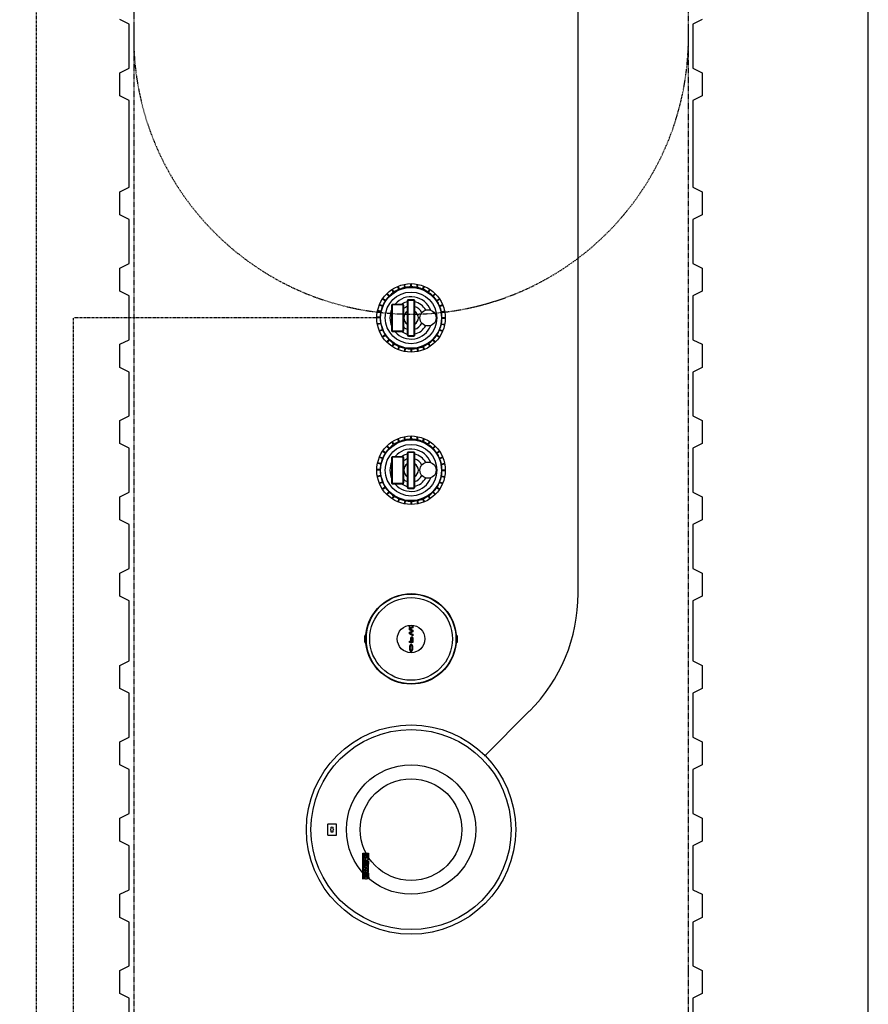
# Model space of a CAD drawing. Extents: x -18027 to -11651, y 1687 to 5059.
# Tile 96 of 170: x -15514 to -15330, y 3810 to 4023. Entities that reach past the tile are written whole.
import ezdxf

# ---------------------------------------------------------------- set-up
doc = ezdxf.new("R2010")
doc.units = 0
doc.header["$MEASUREMENT"] = 0
doc.linetypes.add('HIDDEN3', pattern=[0.1875, 0.125, -0.0625])
doc.linetypes.add('VENT', pattern=[0.04, 0.02, -0.02])
for name, color, linetype in [('PIPING-PRODUCT-REGULAR', 4, 'CONTINUOUS'), ('PIPING-VENT', 3, 'VENT'), ('TANK-MANHOLE', 2, 'CONTINUOUS'), ('TANK-SLAB', 6, 'CONTINUOUS'), ('TANK-UST', 5, 'CONTINUOUS')]:
    doc.layers.add(name, color=color, linetype=linetype)

msp = doc.modelspace()

# ---------------------------------------------------------------- hatches: boundary and pattern name
at = {"layer": 'TANK-MANHOLE', "linetype": 'Continuous'}
for points in [[(-15429.76, 3891.44, -1), (-15429.76, 3891.59, -1)], [(-15429.02, 3889.93), (-15429.02, 3889.57), (-15429.76, 3890.04), (-15429.76, 3890.35), (-15429.2, 3890.62), (-15429.76, 3890.9), (-15429.76, 3891.21), (-15429.02, 3891.67), (-15429.02, 3891.31), (-15429.58, 3891.06), (-15429.02, 3890.8), (-15429.02, 3890.44), (-15429.58, 3890.19)]]:
    msp.add_hatch(color=1, dxfattribs=at).paths.add_polyline_path(points)
h = msp.add_hatch(color=1, dxfattribs=at)
h.paths.add_polyline_path([(-15429.06, 3889.16), (-15429.04, 3889.08), (-15429.03, 3889), (-15429.02, 3888.91), (-15429.02, 3888.11), (-15429.76, 3888.11), (-15429.76, 3888.45), (-15429.48, 3888.45), (-15429.48, 3888.91), (-15429.47, 3889), (-15429.46, 3889.08), (-15429.44, 3889.16), (-15429.42, 3889.23), (-15429.39, 3889.29), (-15429.35, 3889.33), (-15429.31, 3889.36), (-15429.27, 3889.38), (-15429.23, 3889.38), (-15429.19, 3889.36), (-15429.15, 3889.33), (-15429.11, 3889.29), (-15429.08, 3889.23)])
h.paths.add_polyline_path([(-15429.14, 3888.45), (-15429.14, 3888.91), (-15429.14, 3888.97), (-15429.15, 3889.03), (-15429.17, 3889.08), (-15429.19, 3889.11), (-15429.22, 3889.13), (-15429.25, 3889.14), (-15429.28, 3889.13), (-15429.31, 3889.11), (-15429.33, 3889.08), (-15429.34, 3889.03), (-15429.36, 3888.97), (-15429.36, 3888.91), (-15429.36, 3888.45)], flags=16)
h = msp.add_hatch(color=1, dxfattribs=at)
h.paths.add_polyline_path([(-15429.2, 3887.64), (-15429.15, 3887.57), (-15429.12, 3887.49), (-15429.09, 3887.4), (-15429.06, 3887.31), (-15429.04, 3887.2), (-15429.03, 3887.09), (-15429.02, 3886.98), (-15429.03, 3886.87), (-15429.03, 3886.76), (-15429.05, 3886.65), (-15429.07, 3886.55), (-15429.1, 3886.46), (-15429.14, 3886.37), (-15429.18, 3886.3), (-15429.22, 3886.24), (-15429.27, 3886.2), (-15429.3, 3886.17), (-15429.34, 3886.16), (-15429.39, 3886.15), (-15429.44, 3886.16), (-15429.49, 3886.18), (-15429.54, 3886.22), (-15429.57, 3886.25), (-15429.61, 3886.3), (-15429.65, 3886.37), (-15429.68, 3886.46), (-15429.71, 3886.55), (-15429.73, 3886.65), (-15429.75, 3886.76), (-15429.76, 3886.87), (-15429.76, 3886.98), (-15429.75, 3887.09), (-15429.74, 3887.2), (-15429.72, 3887.31), (-15429.7, 3887.4), (-15429.66, 3887.49), (-15429.63, 3887.57), (-15429.59, 3887.64), (-15429.54, 3887.69), (-15429.49, 3887.73), (-15429.44, 3887.75), (-15429.39, 3887.76), (-15429.34, 3887.75), (-15429.29, 3887.73), (-15429.24, 3887.69)])
h.paths.add_polyline_path([(-15429.3, 3887.4), (-15429.35, 3887.42), (-15429.39, 3887.43), (-15429.44, 3887.42), (-15429.48, 3887.4), (-15429.52, 3887.36), (-15429.56, 3887.31), (-15429.59, 3887.24), (-15429.61, 3887.17), (-15429.63, 3887.08), (-15429.64, 3887), (-15429.64, 3886.91), (-15429.63, 3886.82), (-15429.61, 3886.74), (-15429.59, 3886.66), (-15429.56, 3886.6), (-15429.52, 3886.55), (-15429.48, 3886.51), (-15429.44, 3886.48), (-15429.39, 3886.47), (-15429.35, 3886.48), (-15429.3, 3886.51), (-15429.26, 3886.55), (-15429.22, 3886.6), (-15429.19, 3886.66), (-15429.17, 3886.74), (-15429.15, 3886.82), (-15429.14, 3886.91), (-15429.14, 3887), (-15429.15, 3887.08), (-15429.17, 3887.17), (-15429.19, 3887.24), (-15429.22, 3887.31), (-15429.26, 3887.36)], flags=16)

# ---------------------------------------------------------------- linework, layer by layer
at = {"layer": 'PIPING-PRODUCT-REGULAR'}
for p, q in [((-15393.27, 3898.71), (-15393.27, 4190.24)), ((-15403.82, 3873.25), (-15413.54, 3863.53))]:
    msp.add_line(p, q, dxfattribs=at)
msp.add_arc((-15429.27, 3898.71), 36, 315, 0, dxfattribs=at)
at = {"layer": 'PIPING-VENT', "ltscale": 3}
for p, q in [((-15510.48, 3645.38), (-15510.48, 4154.14)), ((-15502.48, 3645.38), (-15502.48, 3958.37)), ((-15436.81, 3958.37), (-15502.48, 3958.37))]:
    msp.add_line(p, q, dxfattribs=at)
at = {"layer": 'TANK-MANHOLE', "color": 1, "linetype": 'Continuous'}
for p, q in [((-15432.03, 3964.53), (-15432.3, 3965.18)), ((-15431.92, 3964.58), (-15432.19, 3965.23)), ((-15430.78, 3964.93), (-15430.92, 3965.62)), ((-15430.66, 3964.95), (-15430.79, 3965.64)), ((-15429.47, 3965.07), (-15429.47, 3965.77)), ((-15429.35, 3965.07), (-15429.35, 3965.77)), ((-15428.16, 3964.95), (-15428.03, 3965.64)), ((-15428.04, 3964.93), (-15427.9, 3965.62)), ((-15426.9, 3964.58), (-15426.63, 3965.23)), ((-15426.79, 3964.53), (-15426.52, 3965.18)), ((-15434.95, 3962.14), (-15435.53, 3962.53)), ((-15434.19, 3963.06), (-15434.69, 3963.56)), ((-15434.1, 3963.15), (-15434.6, 3963.65)), ((-15433.18, 3963.9), (-15433.58, 3964.49)), ((-15433.08, 3963.97), (-15433.47, 3964.56)), ((-15425.74, 3963.97), (-15425.35, 3964.56)), ((-15425.63, 3963.9), (-15425.24, 3964.49)), ((-15424.71, 3963.15), (-15424.22, 3963.65)), ((-15424.63, 3963.06), (-15424.13, 3963.56)), ((-15423.87, 3962.14), (-15423.29, 3962.53)), ((-15435.62, 3960.87), (-15436.27, 3961.14)), ((-15435.58, 3960.99), (-15436.23, 3961.26)), ((-15435.02, 3962.04), (-15435.6, 3962.43)), ((-15423.8, 3962.04), (-15423.22, 3962.43)), ((-15423.24, 3960.99), (-15422.59, 3961.26)), ((-15423.19, 3960.87), (-15422.54, 3961.14)), ((-15436.11, 3958.5), (-15436.81, 3958.5)), ((-15436.11, 3958.38), (-15436.81, 3958.38)), ((-15435.99, 3959.69), (-15436.68, 3959.82)), ((-15435.97, 3959.81), (-15436.66, 3959.95)), ((-15422.85, 3959.74), (-15422.16, 3959.87)), ((-15422.82, 3959.61), (-15422.13, 3959.75)), ((-15422.71, 3958.43), (-15422, 3958.43)), ((-15422.71, 3958.3), (-15422, 3958.3)), ((-15435.99, 3957.19), (-15436.68, 3957.06)), ((-15435.97, 3957.07), (-15436.66, 3956.93)), ((-15422.85, 3957), (-15422.16, 3956.86)), ((-15422.82, 3957.12), (-15422.13, 3956.98)), ((-15435.62, 3955.86), (-15436.27, 3955.59)), ((-15435.58, 3955.74), (-15436.23, 3955.47)), ((-15435.02, 3954.69), (-15435.6, 3954.3)), ((-15434.95, 3954.59), (-15435.53, 3954.2)), ((-15423.87, 3954.59), (-15423.28, 3954.2)), ((-15423.8, 3954.69), (-15423.21, 3954.3)), ((-15423.24, 3955.74), (-15422.59, 3955.48)), ((-15423.19, 3955.86), (-15422.54, 3955.59)), ((-15434.19, 3953.67), (-15434.69, 3953.17)), ((-15434.1, 3953.58), (-15434.6, 3953.08)), ((-15433.18, 3952.83), (-15433.57, 3952.24)), ((-15433.08, 3952.76), (-15433.47, 3952.17)), ((-15432.03, 3952.2), (-15432.3, 3951.55)), ((-15431.91, 3952.15), (-15432.18, 3951.5)), ((-15430.78, 3951.8), (-15430.91, 3951.11)), ((-15428.04, 3951.8), (-15427.9, 3951.11)), ((-15426.9, 3952.15), (-15426.63, 3951.5)), ((-15426.78, 3952.2), (-15426.52, 3951.55)), ((-15425.74, 3952.76), (-15425.34, 3952.17)), ((-15425.63, 3952.83), (-15425.24, 3952.24)), ((-15424.71, 3953.58), (-15424.21, 3953.09)), ((-15424.62, 3953.67), (-15424.13, 3953.17)), ((-15430.65, 3951.78), (-15430.79, 3951.09)), ((-15429.47, 3951.66), (-15429.47, 3950.96)), ((-15429.34, 3951.66), (-15429.34, 3950.96)), ((-15428.16, 3951.78), (-15428.02, 3951.09)), ((-15430.78, 3931.98), (-15430.92, 3932.67)), ((-15430.66, 3932), (-15430.79, 3932.69)), ((-15429.47, 3932.12), (-15429.47, 3932.82)), ((-15429.35, 3932.12), (-15429.35, 3932.82)), ((-15428.16, 3932), (-15428.03, 3932.69)), ((-15428.04, 3931.98), (-15427.9, 3932.67)), ((-15434.19, 3930.11), (-15434.69, 3930.61)), ((-15434.1, 3930.2), (-15434.6, 3930.69)), ((-15433.18, 3930.95), (-15433.58, 3931.54)), ((-15433.08, 3931.02), (-15433.47, 3931.61)), ((-15432.03, 3931.58), (-15432.3, 3932.23)), ((-15431.92, 3931.63), (-15432.19, 3932.28)), ((-15426.9, 3931.63), (-15426.63, 3932.28)), ((-15426.79, 3931.58), (-15426.52, 3932.23)), ((-15425.74, 3931.02), (-15425.35, 3931.61)), ((-15425.63, 3930.95), (-15425.24, 3931.54)), ((-15424.71, 3930.2), (-15424.22, 3930.7)), ((-15424.63, 3930.11), (-15424.13, 3930.61)), ((-15435.02, 3929.09), (-15435.6, 3929.48)), ((-15434.95, 3929.19), (-15435.53, 3929.58)), ((-15423.87, 3929.19), (-15423.29, 3929.58)), ((-15423.8, 3929.09), (-15423.22, 3929.48)), ((-15435.99, 3926.74), (-15436.68, 3926.87)), ((-15435.97, 3926.86), (-15436.66, 3927)), ((-15435.62, 3927.92), (-15436.27, 3928.19)), ((-15435.58, 3928.04), (-15436.23, 3928.31)), ((-15423.24, 3928.04), (-15422.59, 3928.31)), ((-15423.19, 3927.92), (-15422.54, 3928.19)), ((-15422.85, 3926.79), (-15422.16, 3926.92)), ((-15422.82, 3926.66), (-15422.13, 3926.8)), ((-15436.11, 3925.55), (-15436.81, 3925.55)), ((-15436.11, 3925.43), (-15436.81, 3925.43)), ((-15435.99, 3924.24), (-15436.68, 3924.11)), ((-15435.97, 3924.12), (-15436.66, 3923.98)), ((-15422.82, 3924.17), (-15422.13, 3924.03)), ((-15422.71, 3925.48), (-15422, 3925.48)), ((-15422.71, 3925.35), (-15422, 3925.35)), ((-15435.62, 3922.91), (-15436.27, 3922.64)), ((-15435.58, 3922.79), (-15436.23, 3922.52)), ((-15423.24, 3922.79), (-15422.59, 3922.52)), ((-15423.19, 3922.91), (-15422.54, 3922.64)), ((-15422.85, 3924.05), (-15422.16, 3923.91)), ((-15435.02, 3921.74), (-15435.6, 3921.35)), ((-15434.95, 3921.64), (-15435.53, 3921.25)), ((-15434.19, 3920.72), (-15434.69, 3920.22)), ((-15434.1, 3920.63), (-15434.6, 3920.13)), ((-15433.18, 3919.88), (-15433.57, 3919.29)), ((-15425.63, 3919.88), (-15425.24, 3919.29)), ((-15424.71, 3920.63), (-15424.21, 3920.14)), ((-15424.62, 3920.72), (-15424.13, 3920.22)), ((-15423.87, 3921.64), (-15423.28, 3921.25)), ((-15423.8, 3921.74), (-15423.21, 3921.35)), ((-15433.08, 3919.81), (-15433.47, 3919.22)), ((-15432.03, 3919.25), (-15432.3, 3918.6)), ((-15431.91, 3919.2), (-15432.18, 3918.55)), ((-15430.78, 3918.85), (-15430.91, 3918.16)), ((-15430.65, 3918.83), (-15430.79, 3918.14)), ((-15429.47, 3918.71), (-15429.47, 3918.01)), ((-15429.34, 3918.71), (-15429.34, 3918.01)), ((-15428.16, 3918.83), (-15428.02, 3918.14)), ((-15428.04, 3918.85), (-15427.9, 3918.16)), ((-15426.9, 3919.2), (-15426.63, 3918.55)), ((-15426.78, 3919.25), (-15426.52, 3918.6)), ((-15425.74, 3919.81), (-15425.34, 3919.22)), ((-15439.51, 3888.26), (-15439.25, 3888))]:
    msp.add_line(p, q, dxfattribs=at)
for points in [[(-15431.33, 3961.37, -0.414214), (-15431.08, 3961.12), (-15431.08, 3955.62, -0.414214), (-15431.33, 3955.37), (-15433.33, 3955.36, -0.414214), (-15433.58, 3955.61), (-15433.58, 3961.11, -0.414214), (-15433.33, 3961.36)], [(-15431.33, 3961.24, -0.414214), (-15431.2, 3961.12), (-15431.2, 3955.62, -0.414214), (-15431.33, 3955.49), (-15433.33, 3955.49, -0.414214), (-15433.45, 3955.61), (-15433.45, 3961.11, -0.414214), (-15433.33, 3961.24)], [(-15428.91, 3962.37, -0.414214), (-15428.66, 3962.12), (-15428.66, 3954.62, -0.414214), (-15428.91, 3954.37), (-15429.91, 3954.37, -0.414214), (-15430.16, 3954.62), (-15430.16, 3962.12, -0.414214), (-15429.91, 3962.37)], [(-15428.91, 3962.24, -0.414214), (-15428.78, 3962.12), (-15428.78, 3954.62, -0.414214), (-15428.91, 3954.49), (-15429.91, 3954.49, -0.414214), (-15430.03, 3954.62), (-15430.03, 3962.12, -0.414214), (-15429.91, 3962.24)], [(-15431.33, 3928.41, -0.414214), (-15431.08, 3928.16), (-15431.08, 3922.66, -0.414214), (-15431.33, 3922.41), (-15433.33, 3922.41, -0.414214), (-15433.58, 3922.66), (-15433.58, 3928.16, -0.414214), (-15433.33, 3928.41)], [(-15428.91, 3929.42, -0.414214), (-15428.66, 3929.17), (-15428.66, 3921.67, -0.414214), (-15428.91, 3921.42), (-15429.91, 3921.41, -0.414214), (-15430.16, 3921.66), (-15430.16, 3929.16, -0.414214), (-15429.91, 3929.41)], [(-15428.91, 3929.29, -0.414214), (-15428.78, 3929.17), (-15428.78, 3921.67, -0.414214), (-15428.91, 3921.54), (-15429.91, 3921.54, -0.414214), (-15430.03, 3921.66), (-15430.03, 3929.16, -0.414214), (-15429.91, 3929.29)], [(-15431.33, 3928.29, -0.414214), (-15431.2, 3928.16), (-15431.2, 3922.66, -0.414214), (-15431.33, 3922.54), (-15433.33, 3922.54, -0.414214), (-15433.45, 3922.66), (-15433.45, 3928.16, -0.414214), (-15433.33, 3928.29)], [(-15439.16, 3889.81, -0.912363), (-15419.65, 3889.81), (-15419.73, 3889.77, -0.044356), (-15419.73, 3888.05), (-15419.65, 3888.02, -0.912363), (-15439.16, 3888.02), (-15439.09, 3888.06, -0.044356), (-15439.09, 3889.78)], [(-15439.12, 3888.09), (-15439.18, 3888.06), (-15439.42, 3888.3), (-15439.42, 3889.53), (-15439.18, 3889.78), (-15439.12, 3889.75, 0.042659)], [(-15419.7, 3888.08), (-15419.63, 3888.05), (-15419.39, 3888.3), (-15419.39, 3889.53), (-15419.63, 3889.77), (-15419.7, 3889.74, -0.042659)], [(-15438.6, 3841.49), (-15438.68, 3841.49), (-15438.68, 3842.42, 0.414214), (-15438.76, 3842.5), (-15439.72, 3842.5, 0.414214), (-15439.8, 3842.42), (-15439.8, 3836.95), (-15439.88, 3837.02), (-15439.88, 3842.42, -0.414214), (-15439.72, 3842.58), (-15438.76, 3842.58, -0.414214), (-15438.6, 3842.42)], [(-15439.41, 3841.95), (-15439.33, 3841.95), (-15439.33, 3842.41), (-15439.31, 3842.42), (-15439.29, 3842.42), (-15439.25, 3842.43), (-15439.23, 3842.43), (-15439.21, 3842.43), (-15439.18, 3842.43, -1), (-15439.18, 3841.63), (-15439.22, 3841.64), (-15439.27, 3841.64), (-15439.31, 3841.64), (-15439.36, 3841.64), (-15439.4, 3841.65), (-15439.45, 3841.66), (-15439.49, 3841.68), (-15439.52, 3841.69), (-15439.55, 3841.71), (-15439.58, 3841.73), (-15439.61, 3841.76), (-15439.63, 3841.79), (-15439.65, 3841.83), (-15439.67, 3841.86), (-15439.68, 3841.9), (-15439.7, 3841.95), (-15439.7, 3842.01), (-15439.7, 3842.07), (-15439.7, 3842.12), (-15439.7, 3842.18), (-15439.69, 3842.22), (-15439.69, 3842.26), (-15439.68, 3842.29), (-15439.67, 3842.32), (-15439.66, 3842.36), (-15439.66, 3842.37), (-15439.46, 3842.4), (-15439.48, 3842.35), (-15439.49, 3842.32), (-15439.49, 3842.29), (-15439.5, 3842.25), (-15439.51, 3842.21), (-15439.51, 3842.16), (-15439.51, 3842.12), (-15439.5, 3842.08), (-15439.5, 3842.04), (-15439.49, 3842.01), (-15439.47, 3841.98), (-15439.45, 3841.96), (-15439.42, 3841.95)], [(-15439.66, 3841.59), (-15439.5, 3841.59), (-15439.5, 3841.45, 0.414214), (-15439.41, 3841.37), (-15439.1, 3841.37), (-15439.1, 3841.59), (-15438.82, 3841.59), (-15438.82, 3841.37), (-15438.64, 3841.37), (-15438.64, 3841.21, 0.161868), (-15438.94, 3840.95), (-15439.1, 3840.95), (-15439.1, 3841.06), (-15439.53, 3841.06), (-15439.56, 3841.07), (-15439.59, 3841.07), (-15439.61, 3841.08), (-15439.63, 3841.1), (-15439.65, 3841.12), (-15439.66, 3841.14), (-15439.67, 3841.16), (-15439.69, 3841.2), (-15439.7, 3841.24), (-15439.7, 3841.27), (-15439.7, 3841.29), (-15439.7, 3841.33), (-15439.7, 3841.37), (-15439.7, 3841.4), (-15439.7, 3841.43), (-15439.69, 3841.46), (-15439.68, 3841.49), (-15439.68, 3841.52), (-15439.67, 3841.55)], [(-15439.18, 3842.19), (-15439.14, 3842.19, -1), (-15439.14, 3841.92), (-15439.18, 3841.92)], [(-15439.46, 3840.13), (-15439.48, 3840.08), (-15439.49, 3840.06), (-15439.49, 3840.03), (-15439.5, 3839.99), (-15439.51, 3839.95), (-15439.51, 3839.89), (-15439.51, 3839.86), (-15439.5, 3839.81), (-15439.5, 3839.78), (-15439.49, 3839.74), (-15439.47, 3839.72), (-15439.45, 3839.7), (-15439.42, 3839.68), (-15439.41, 3839.68), (-15439.33, 3839.68), (-15439.33, 3840.15), (-15439.31, 3840.15), (-15439.29, 3840.16), (-15439.25, 3840.16), (-15439.23, 3840.16), (-15439.21, 3840.17), (-15439.18, 3840.17, -1), (-15439.18, 3839.37), (-15439.22, 3839.37), (-15439.27, 3839.37), (-15439.31, 3839.37), (-15439.36, 3839.38), (-15439.4, 3839.38), (-15439.45, 3839.39), (-15439.49, 3839.41), (-15439.52, 3839.43), (-15439.55, 3839.45), (-15439.58, 3839.47), (-15439.61, 3839.5), (-15439.63, 3839.52), (-15439.65, 3839.56), (-15439.67, 3839.59), (-15439.68, 3839.64), (-15439.7, 3839.69), (-15439.7, 3839.74), (-15439.7, 3839.81), (-15439.7, 3839.86), (-15439.7, 3839.91), (-15439.69, 3839.96), (-15439.69, 3839.99), (-15439.68, 3840.02), (-15439.67, 3840.06), (-15439.66, 3840.09), (-15439.66, 3840.1)], [(-15439.18, 3839.92), (-15439.14, 3839.92, -1), (-15439.14, 3839.65), (-15439.18, 3839.65)], [(-15438.79, 3840.66), (-15438.79, 3840.85, -0.414214), (-15438.73, 3840.91), (-15438.66, 3840.91, -0.414214), (-15438.6, 3840.85), (-15438.6, 3840.66, -0.414214), (-15438.66, 3840.6), (-15438.73, 3840.6, -0.414214)], [(-15438.79, 3837.6), (-15438.79, 3837.79, -0.414214), (-15438.73, 3837.85), (-15438.66, 3837.85, -0.414214), (-15438.6, 3837.79), (-15438.6, 3837.6, -0.414214), (-15438.66, 3837.54), (-15438.73, 3837.54, -0.414214)]]:
    msp.add_lwpolyline(points, format="xyb", close=True, dxfattribs=at)
for points in [[(-15429.76, 3890.04), (-15429.76, 3890.35), (-15429.2, 3890.62), (-15429.76, 3890.9), (-15429.76, 3891.21), (-15429.02, 3891.67), (-15429.02, 3891.31), (-15429.58, 3891.06), (-15429.02, 3890.8), (-15429.02, 3890.44), (-15429.58, 3890.19), (-15429.02, 3889.93), (-15429.02, 3889.57)], [(-15429.06, 3889.16), (-15429.04, 3889.08), (-15429.03, 3889), (-15429.02, 3888.91), (-15429.02, 3888.11), (-15429.76, 3888.11), (-15429.76, 3888.45), (-15429.48, 3888.45), (-15429.48, 3888.91), (-15429.47, 3889), (-15429.46, 3889.08), (-15429.44, 3889.16), (-15429.42, 3889.23), (-15429.39, 3889.29), (-15429.35, 3889.33), (-15429.31, 3889.36), (-15429.27, 3889.38), (-15429.23, 3889.38), (-15429.19, 3889.36), (-15429.15, 3889.33), (-15429.11, 3889.29), (-15429.08, 3889.23)], [(-15429.15, 3889.03), (-15429.14, 3888.97), (-15429.14, 3888.91), (-15429.14, 3888.45), (-15429.36, 3888.45), (-15429.36, 3888.91), (-15429.36, 3888.97), (-15429.34, 3889.03), (-15429.33, 3889.08), (-15429.31, 3889.11), (-15429.28, 3889.13), (-15429.25, 3889.14), (-15429.22, 3889.13), (-15429.19, 3889.11), (-15429.17, 3889.08)], [(-15429.39, 3887.76), (-15429.44, 3887.75), (-15429.49, 3887.73), (-15429.54, 3887.69), (-15429.59, 3887.64), (-15429.63, 3887.57), (-15429.66, 3887.49), (-15429.7, 3887.4), (-15429.72, 3887.31), (-15429.74, 3887.2), (-15429.75, 3887.09), (-15429.76, 3886.98), (-15429.76, 3886.87), (-15429.75, 3886.76), (-15429.73, 3886.65), (-15429.71, 3886.55), (-15429.68, 3886.46), (-15429.65, 3886.37), (-15429.61, 3886.3), (-15429.57, 3886.25), (-15429.54, 3886.22), (-15429.49, 3886.18), (-15429.44, 3886.16), (-15429.39, 3886.15), (-15429.34, 3886.16), (-15429.3, 3886.17), (-15429.27, 3886.2), (-15429.22, 3886.24), (-15429.18, 3886.3), (-15429.14, 3886.37), (-15429.1, 3886.46), (-15429.07, 3886.55), (-15429.05, 3886.65), (-15429.03, 3886.76), (-15429.03, 3886.87), (-15429.02, 3886.98), (-15429.03, 3887.09), (-15429.04, 3887.2), (-15429.06, 3887.31), (-15429.09, 3887.4), (-15429.12, 3887.49), (-15429.15, 3887.57), (-15429.2, 3887.64), (-15429.24, 3887.69), (-15429.29, 3887.73), (-15429.34, 3887.75)], [(-15429.19, 3887.24), (-15429.22, 3887.31), (-15429.26, 3887.36), (-15429.3, 3887.4), (-15429.35, 3887.42), (-15429.39, 3887.43), (-15429.44, 3887.42), (-15429.48, 3887.4), (-15429.52, 3887.36), (-15429.56, 3887.31), (-15429.59, 3887.24), (-15429.61, 3887.17), (-15429.63, 3887.08), (-15429.64, 3887), (-15429.64, 3886.91), (-15429.63, 3886.82), (-15429.61, 3886.74), (-15429.59, 3886.66), (-15429.56, 3886.6), (-15429.52, 3886.55), (-15429.48, 3886.51), (-15429.44, 3886.48), (-15429.39, 3886.47), (-15429.35, 3886.48), (-15429.3, 3886.51), (-15429.26, 3886.55), (-15429.22, 3886.6), (-15429.19, 3886.66), (-15429.17, 3886.74), (-15429.15, 3886.82), (-15429.14, 3886.91), (-15429.14, 3887), (-15429.15, 3887.08), (-15429.17, 3887.17)], [(-15439.68, 3840.6), (-15439.68, 3840.91), (-15438.84, 3840.91), (-15438.84, 3840.6)], [(-15439.68, 3840.21), (-15439.68, 3840.52), (-15438.6, 3840.52), (-15438.6, 3840.21)], [(-15438.68, 3838.37), (-15438.6, 3838.37), (-15438.6, 3840.09), (-15438.68, 3840.09)], [(-15439.68, 3837.54), (-15439.68, 3837.85), (-15438.84, 3837.85), (-15438.84, 3837.54)], [(-15439.28, 3838.44), (-15439.29, 3838.44), (-15439.29, 3838.44), (-15439.29, 3838.44), (-15439.3, 3838.44), (-15439.3, 3838.44), (-15439.3, 3838.44), (-15439.3, 3838.44), (-15439.31, 3838.44), (-15439.31, 3838.44), (-15439.31, 3838.44), (-15439.31, 3838.44), (-15439.32, 3838.44), (-15439.32, 3838.44), (-15439.32, 3838.44), (-15439.33, 3838.44), (-15439.33, 3838.44), (-15439.33, 3838.44), (-15439.34, 3838.44), (-15439.34, 3838.44), (-15439.34, 3838.44), (-15439.35, 3838.44), (-15439.35, 3838.44), (-15439.35, 3838.44), (-15439.36, 3838.44), (-15439.36, 3838.43), (-15439.36, 3838.43), (-15439.37, 3838.43), (-15439.37, 3838.43), (-15439.37, 3838.43), (-15439.37, 3838.43), (-15439.38, 3838.43), (-15439.38, 3838.43), (-15439.38, 3838.43), (-15439.38, 3838.43), (-15439.39, 3838.43), (-15439.39, 3838.42), (-15439.39, 3838.42), (-15439.39, 3838.42), (-15439.4, 3838.42), (-15439.4, 3838.42), (-15439.4, 3838.42), (-15439.4, 3838.42), (-15439.41, 3838.41), (-15439.41, 3838.41), (-15439.41, 3838.41), (-15439.41, 3838.41), (-15439.41, 3838.41), (-15439.42, 3838.41), (-15439.42, 3838.4), (-15439.42, 3838.4), (-15439.42, 3838.4), (-15439.42, 3838.4), (-15439.42, 3838.39), (-15439.43, 3838.39), (-15439.43, 3838.39), (-15439.43, 3838.39), (-15439.43, 3838.39), (-15439.43, 3838.38), (-15439.43, 3838.38), (-15439.43, 3838.38), (-15439.43, 3838.37), (-15439.43, 3838.37), (-15439.44, 3838.37), (-15439.44, 3838.37), (-15439.44, 3838.36), (-15439.44, 3838.36), (-15439.44, 3838.36), (-15439.44, 3838.35), (-15439.44, 3838.35), (-15439.44, 3838.35), (-15439.44, 3838.34), (-15439.44, 3838.34), (-15439.44, 3838.34), (-15439.44, 3838.34), (-15439.44, 3838.33), (-15439.44, 3838.33), (-15439.44, 3838.33), (-15439.44, 3838.32), (-15439.44, 3838.32), (-15439.44, 3838.32), (-15439.44, 3838.31), (-15439.43, 3838.31), (-15439.43, 3838.31), (-15439.43, 3838.31), (-15439.43, 3838.3), (-15439.43, 3838.3), (-15439.43, 3838.3), (-15439.43, 3838.29), (-15439.43, 3838.29), (-15439.43, 3838.29), (-15439.42, 3838.29), (-15439.42, 3838.29), (-15439.42, 3838.28), (-15439.42, 3838.28), (-15439.42, 3838.28), (-15439.42, 3838.28), (-15439.41, 3838.28), (-15439.41, 3838.27), (-15439.41, 3838.27), (-15439.41, 3838.27), (-15439.41, 3838.27), (-15439.4, 3838.27), (-15439.4, 3838.27), (-15439.4, 3838.26), (-15439.4, 3838.26), (-15439.39, 3838.26), (-15439.39, 3838.26), (-15439.39, 3838.26), (-15439.39, 3838.26), (-15439.38, 3838.26), (-15439.38, 3838.26), (-15439.38, 3838.25), (-15439.38, 3838.25), (-15439.37, 3838.25), (-15439.37, 3838.25), (-15439.37, 3838.25), (-15439.37, 3838.25), (-15439.36, 3838.25), (-15439.36, 3838.25), (-15439.36, 3838.25), (-15439.35, 3838.25), (-15439.35, 3838.25), (-15439.35, 3838.24), (-15439.34, 3838.24), (-15439.34, 3838.24), (-15439.34, 3838.24), (-15439.33, 3838.24), (-15439.33, 3838.24), (-15439.33, 3838.24), (-15439.32, 3838.24), (-15439.32, 3838.24), (-15439.32, 3838.24), (-15439.31, 3838.24), (-15439.31, 3838.24), (-15439.31, 3838.24), (-15439.31, 3838.24), (-15439.3, 3838.24), (-15439.3, 3838.24), (-15439.3, 3838.24), (-15439.3, 3838.24), (-15439.29, 3838.24), (-15439.29, 3838.24), (-15439.29, 3838.24), (-15439.28, 3838.24), (-15439.28, 3838.24), (-15439.28, 3838.24), (-15439.28, 3838.24), (-15439.27, 3838.24), (-15439.27, 3838.24), (-15439.27, 3838.24), (-15439.27, 3838.24), (-15439.27, 3838.24), (-15439.26, 3838.24), (-15439.26, 3838.24), (-15439.26, 3838.24), (-15439.26, 3838.24), (-15439.25, 3838.24), (-15439.25, 3838.24), (-15439.25, 3838.24), (-15439.25, 3838.24), (-15439.24, 3838.24), (-15439.24, 3838.24), (-15439.24, 3838.24), (-15439.23, 3838.24), (-15439.23, 3838.24), (-15439.23, 3838.24), (-15439.23, 3838.24), (-15439.22, 3838.24), (-15439.22, 3838.24), (-15439.22, 3838.24), (-15439.22, 3838.24), (-15439.21, 3838.24), (-15439.21, 3838.24), (-15439.21, 3838.24), (-15439.2, 3838.24), (-15439.2, 3838.24), (-15439.2, 3838.24), (-15439.19, 3838.24), (-15439.19, 3838.24), (-15439.19, 3838.24), (-15439.18, 3838.24), (-15439.18, 3838.25), (-15439.18, 3838.25), (-15439.17, 3838.25), (-15439.17, 3838.25), (-15439.17, 3838.25), (-15439.16, 3838.25), (-15439.16, 3838.25), (-15439.16, 3838.25), (-15439.16, 3838.25), (-15439.15, 3838.25), (-15439.15, 3838.25), (-15439.15, 3838.26), (-15439.15, 3838.26), (-15439.14, 3838.26), (-15439.14, 3838.26), (-15439.14, 3838.26), (-15439.14, 3838.26), (-15439.13, 3838.26), (-15439.13, 3838.26), (-15439.13, 3838.27), (-15439.13, 3838.27), (-15439.12, 3838.27), (-15439.12, 3838.27), (-15439.12, 3838.27), (-15439.12, 3838.27), (-15439.12, 3838.28), (-15439.11, 3838.28), (-15439.11, 3838.28), (-15439.11, 3838.28), (-15439.11, 3838.28), (-15439.11, 3838.29), (-15439.11, 3838.29), (-15439.1, 3838.29), (-15439.1, 3838.29), (-15439.1, 3838.29), (-15439.1, 3838.3), (-15439.1, 3838.3), (-15439.1, 3838.3), (-15439.1, 3838.31), (-15439.1, 3838.31), (-15439.1, 3838.31), (-15439.09, 3838.31), (-15439.09, 3838.32), (-15439.09, 3838.32), (-15439.09, 3838.32), (-15439.09, 3838.33), (-15439.09, 3838.33), (-15439.09, 3838.33), (-15439.09, 3838.34), (-15439.09, 3838.34), (-15439.09, 3838.34), (-15439.09, 3838.34), (-15439.09, 3838.35), (-15439.09, 3838.35), (-15439.09, 3838.35), (-15439.09, 3838.36), (-15439.09, 3838.36), (-15439.09, 3838.36), (-15439.09, 3838.37), (-15439.09, 3838.37), (-15439.1, 3838.37), (-15439.1, 3838.37), (-15439.1, 3838.38), (-15439.1, 3838.38), (-15439.1, 3838.38), (-15439.1, 3838.39), (-15439.1, 3838.39), (-15439.1, 3838.39), (-15439.1, 3838.39), (-15439.11, 3838.39), (-15439.11, 3838.4), (-15439.11, 3838.4), (-15439.11, 3838.4), (-15439.11, 3838.4), (-15439.11, 3838.41), (-15439.12, 3838.41), (-15439.12, 3838.41), (-15439.12, 3838.41), (-15439.12, 3838.41), (-15439.12, 3838.41), (-15439.13, 3838.42), (-15439.13, 3838.42), (-15439.13, 3838.42), (-15439.13, 3838.42), (-15439.14, 3838.42), (-15439.14, 3838.42), (-15439.14, 3838.42), (-15439.14, 3838.43), (-15439.15, 3838.43), (-15439.15, 3838.43), (-15439.15, 3838.43), (-15439.15, 3838.43), (-15439.16, 3838.43), (-15439.16, 3838.43), (-15439.16, 3838.43), (-15439.16, 3838.43), (-15439.17, 3838.43), (-15439.17, 3838.43), (-15439.17, 3838.44), (-15439.18, 3838.44), (-15439.18, 3838.44), (-15439.18, 3838.44), (-15439.19, 3838.44), (-15439.19, 3838.44), (-15439.19, 3838.44), (-15439.2, 3838.44), (-15439.2, 3838.44), (-15439.2, 3838.44), (-15439.21, 3838.44), (-15439.21, 3838.44), (-15439.21, 3838.44), (-15439.22, 3838.44), (-15439.22, 3838.44), (-15439.22, 3838.44), (-15439.22, 3838.44), (-15439.23, 3838.44), (-15439.23, 3838.44), (-15439.23, 3838.44), (-15439.23, 3838.44), (-15439.24, 3838.44), (-15439.24, 3838.44), (-15439.24, 3838.44), (-15439.25, 3838.44), (-15439.25, 3838.44), (-15439.25, 3838.44), (-15439.25, 3838.44), (-15439.26, 3838.44), (-15439.26, 3838.44), (-15439.26, 3838.44), (-15439.26, 3838.44), (-15439.27, 3838.44), (-15439.27, 3838.44), (-15439.27, 3838.44), (-15439.27, 3838.44), (-15439.27, 3838.44), (-15439.28, 3838.44), (-15439.28, 3838.44), (-15439.28, 3838.44)]]:
    msp.add_lwpolyline(points, close=True, dxfattribs=at)
at = {"layer": 'TANK-MANHOLE', "color": 1, "linetype": 'Continuous', "flags": 128}
for points in [[(-15447.48, 3846.58, 0.414214), (-15447.38, 3846.48), (-15445.61, 3846.48, 0.414214), (-15445.51, 3846.58), (-15445.51, 3848.75, 0.414214), (-15445.61, 3848.85), (-15447.38, 3848.85, 0.414214), (-15447.48, 3848.75)], [(-15446.32, 3847.45), (-15446.32, 3847.12, -0.1591), (-15446.67, 3847.12), (-15446.67, 3847.45, -0.466252), (-15446.67, 3847.88), (-15446.67, 3848.21, -0.1591), (-15446.32, 3848.21), (-15446.32, 3847.88, -0.466252)]]:
    msp.add_lwpolyline(points, format="xyb", close=True, dxfattribs=at)
at = {"layer": 'TANK-MANHOLE', "color": 1, "linetype": 'Continuous'}
for points in [[(-15439.08, 3839.09), (-15439.08, 3839.09), (-15438.82, 3839.09), (-15438.82, 3838.81), (-15439.68, 3838.81), (-15439.68, 3839.12), (-15439.32, 3839.12, 0.414214), (-15439.16, 3839.29), (-15439.16, 3839.34), (-15438.82, 3839.34, -0.015515), (-15438.82, 3839.32, -0.024733), (-15438.81, 3839.31, -0.005946), (-15438.81, 3839.3, -0.01287), (-15438.81, 3839.29, -0.049414), (-15438.8, 3839.27, -0.053929), (-15438.8, 3839.26, -0.036627), (-15438.81, 3839.24, -0.042565), (-15438.81, 3839.23, -0.006291), (-15438.82, 3839.22, -0.008872), (-15438.82, 3839.21, -0.009321), (-15438.83, 3839.2, -0.009742), (-15438.84, 3839.19, -0.028906), (-15438.84, 3839.18, -0.027693), (-15438.85, 3839.17, -0.02663), (-15438.86, 3839.16, -0.041647), (-15438.87, 3839.16, -0.000265), (-15438.88, 3839.15, -0.000163), (-15438.9, 3839.15, -0.000116), (-15438.92, 3839.14, -0.000666), (-15438.92, 3839.13, -0.034843), (-15438.93, 3839.13, -0.014153), (-15438.94, 3839.13, -0.001676), (-15438.96, 3839.12, 0.00303), (-15438.97, 3839.12, 0.000398), (-15438.98, 3839.12, -0.000724), (-15439, 3839.11, -0.00166), (-15439.01, 3839.11, -0.006697), (-15439.02, 3839.11, -0.003794), (-15439.02, 3839.11, -0.000693), (-15439.04, 3839.1, -0.000272), (-15439.04, 3839.1, -0.00002), (-15439.08, 3839.09, -0.002677), (-15439.08, 3839.09, -0.000101), (-15439.08, 3839.09)], [(-15438.77, 3837), (-15439.02, 3837), (-15439.02, 3836.91), (-15439.24, 3836.91), (-15439.24, 3837), (-15439.68, 3837), (-15439.68, 3837.31), (-15439.24, 3837.31), (-15439.24, 3837.48), (-15439.02, 3837.48), (-15439.02, 3837.31), (-15438.85, 3837.31, 0.414214), (-15438.79, 3837.36), (-15438.79, 3837.48), (-15438.6, 3837.48)]]:
    msp.add_lwpolyline(points, format="xyb", dxfattribs=at)
for points in [[(-15439.05, 3838.23), (-15439.04, 3838.23), (-15439.04, 3838.23), (-15439.03, 3838.23), (-15439.02, 3838.23), (-15439.01, 3838.24), (-15439, 3838.24), (-15438.99, 3838.24), (-15438.98, 3838.24), (-15438.98, 3838.25), (-15438.97, 3838.25), (-15438.96, 3838.25), (-15438.95, 3838.25), (-15438.95, 3838.26), (-15438.94, 3838.26), (-15438.93, 3838.26), (-15438.93, 3838.26), (-15438.92, 3838.27), (-15438.91, 3838.27), (-15438.91, 3838.27), (-15438.9, 3838.28), (-15438.9, 3838.28), (-15438.89, 3838.28), (-15438.88, 3838.29), (-15438.88, 3838.29), (-15438.87, 3838.3), (-15438.87, 3838.3), (-15438.86, 3838.31), (-15438.86, 3838.31), (-15438.85, 3838.32), (-15438.85, 3838.32), (-15438.84, 3838.33), (-15438.84, 3838.33), (-15438.84, 3838.34), (-15438.83, 3838.34), (-15438.83, 3838.35), (-15438.82, 3838.36), (-15438.82, 3838.36), (-15438.82, 3838.37), (-15438.81, 3838.38), (-15438.81, 3838.38), (-15438.81, 3838.39), (-15438.81, 3838.4), (-15438.8, 3838.41), (-15438.8, 3838.41), (-15438.8, 3838.42), (-15438.8, 3838.43), (-15438.8, 3838.44), (-15438.79, 3838.44), (-15438.79, 3838.45), (-15438.79, 3838.46), (-15438.79, 3838.47), (-15438.79, 3838.48), (-15438.79, 3838.48), (-15438.79, 3838.49), (-15438.79, 3838.5), (-15438.79, 3838.51), (-15438.79, 3838.51), (-15438.79, 3838.52), (-15438.8, 3838.53), (-15438.8, 3838.54), (-15438.8, 3838.55), (-15438.8, 3838.55), (-15438.8, 3838.56), (-15438.81, 3838.57), (-15438.81, 3838.58), (-15438.81, 3838.58), (-15438.81, 3838.59), (-15438.82, 3838.6), (-15438.82, 3838.6), (-15438.82, 3838.61), (-15438.83, 3838.62), (-15438.83, 3838.62), (-15438.84, 3838.63), (-15438.84, 3838.63), (-15438.84, 3838.64), (-15438.85, 3838.65), (-15438.85, 3838.65), (-15438.86, 3838.66), (-15438.86, 3838.66), (-15438.87, 3838.66), (-15438.87, 3838.67), (-15438.88, 3838.67), (-15438.88, 3838.68), (-15438.89, 3838.68), (-15438.9, 3838.69), (-15438.9, 3838.69), (-15438.91, 3838.69), (-15438.91, 3838.7), (-15438.92, 3838.7), (-15438.93, 3838.7), (-15438.93, 3838.71), (-15438.94, 3838.71), (-15438.95, 3838.71), (-15438.95, 3838.71), (-15438.96, 3838.72), (-15438.97, 3838.72), (-15438.98, 3838.72), (-15438.98, 3838.72), (-15438.99, 3838.73), (-15439, 3838.73), (-15439.01, 3838.73), (-15439.02, 3838.73), (-15439.03, 3838.73), (-15439.04, 3838.74), (-15439.04, 3838.74), (-15439.05, 3838.74), (-15439.06, 3838.74), (-15439.07, 3838.74), (-15439.08, 3838.74), (-15439.09, 3838.74), (-15439.09, 3838.75), (-15439.1, 3838.75), (-15439.11, 3838.75), (-15439.12, 3838.75), (-15439.12, 3838.75), (-15439.13, 3838.75), (-15439.14, 3838.75), (-15439.15, 3838.75), (-15439.15, 3838.75), (-15439.16, 3838.75), (-15439.17, 3838.75), (-15439.17, 3838.75), (-15439.18, 3838.75), (-15439.19, 3838.75), (-15439.2, 3838.75), (-15439.2, 3838.75), (-15439.21, 3838.75), (-15439.22, 3838.75), (-15439.22, 3838.75), (-15439.23, 3838.75), (-15439.23, 3838.75), (-15439.24, 3838.75), (-15439.25, 3838.75), (-15439.25, 3838.75), (-15439.26, 3838.75), (-15439.27, 3838.75), (-15439.27, 3838.75), (-15439.28, 3838.75), (-15439.29, 3838.75), (-15439.29, 3838.75), (-15439.3, 3838.75), (-15439.31, 3838.75), (-15439.31, 3838.75), (-15439.32, 3838.75), (-15439.33, 3838.75), (-15439.33, 3838.75), (-15439.34, 3838.75), (-15439.35, 3838.75), (-15439.36, 3838.75), (-15439.36, 3838.75), (-15439.37, 3838.75), (-15439.38, 3838.75), (-15439.38, 3838.75), (-15439.39, 3838.75), (-15439.4, 3838.75), (-15439.41, 3838.74), (-15439.42, 3838.74), (-15439.42, 3838.74), (-15439.43, 3838.74), (-15439.44, 3838.74), (-15439.45, 3838.74), (-15439.46, 3838.74), (-15439.47, 3838.73), (-15439.48, 3838.73), (-15439.49, 3838.73), (-15439.49, 3838.73), (-15439.5, 3838.73), (-15439.51, 3838.72), (-15439.52, 3838.72), (-15439.52, 3838.72), (-15439.53, 3838.72), (-15439.54, 3838.71), (-15439.55, 3838.71), (-15439.55, 3838.71), (-15439.56, 3838.71), (-15439.57, 3838.7), (-15439.57, 3838.7), (-15439.58, 3838.7), (-15439.59, 3838.69), (-15439.59, 3838.69), (-15439.6, 3838.69), (-15439.6, 3838.68), (-15439.61, 3838.68), (-15439.62, 3838.67), (-15439.62, 3838.67), (-15439.63, 3838.66), (-15439.63, 3838.66), (-15439.64, 3838.66), (-15439.64, 3838.65), (-15439.65, 3838.65), (-15439.65, 3838.64), (-15439.66, 3838.63), (-15439.66, 3838.63), (-15439.66, 3838.62), (-15439.67, 3838.62), (-15439.67, 3838.61), (-15439.67, 3838.6), (-15439.68, 3838.6), (-15439.68, 3838.59), (-15439.68, 3838.58), (-15439.69, 3838.58), (-15439.69, 3838.57), (-15439.69, 3838.56), (-15439.69, 3838.55), (-15439.7, 3838.55), (-15439.7, 3838.54), (-15439.7, 3838.53), (-15439.7, 3838.52), (-15439.7, 3838.51), (-15439.7, 3838.51), (-15439.7, 3838.5), (-15439.7, 3838.49), (-15439.7, 3838.48), (-15439.7, 3838.48), (-15439.7, 3838.47), (-15439.7, 3838.46), (-15439.7, 3838.45), (-15439.7, 3838.44), (-15439.7, 3838.44), (-15439.7, 3838.43), (-15439.7, 3838.42), (-15439.69, 3838.41), (-15439.69, 3838.41), (-15439.69, 3838.4), (-15439.69, 3838.39), (-15439.68, 3838.38), (-15439.68, 3838.38), (-15439.68, 3838.37), (-15439.67, 3838.36), (-15439.67, 3838.36), (-15439.67, 3838.35), (-15439.66, 3838.34), (-15439.66, 3838.34), (-15439.66, 3838.33), (-15439.65, 3838.33), (-15439.65, 3838.32), (-15439.64, 3838.32), (-15439.64, 3838.31), (-15439.63, 3838.31), (-15439.63, 3838.3), (-15439.62, 3838.3), (-15439.62, 3838.29), (-15439.61, 3838.29), (-15439.6, 3838.28), (-15439.6, 3838.28), (-15439.59, 3838.28), (-15439.59, 3838.27), (-15439.58, 3838.27), (-15439.57, 3838.27), (-15439.57, 3838.26), (-15439.56, 3838.26), (-15439.55, 3838.26), (-15439.55, 3838.26), (-15439.54, 3838.25), (-15439.53, 3838.25), (-15439.52, 3838.25), (-15439.52, 3838.25), (-15439.51, 3838.24), (-15439.5, 3838.24), (-15439.49, 3838.24), (-15439.49, 3838.24), (-15439.48, 3838.23), (-15439.47, 3838.23), (-15439.46, 3838.23), (-15439.45, 3838.23), (-15439.45, 3838.23)], [(-15439.05, 3838.23), (-15438.6, 3838.23), (-15438.6, 3837.92), (-15439.68, 3837.92), (-15439.68, 3838.23), (-15439.45, 3838.23)], [(-15438.6, 3837.48), (-15438.59, 3837.47), (-15438.59, 3837.45), (-15438.59, 3837.44), (-15438.59, 3837.42), (-15438.59, 3837.41), (-15438.59, 3837.4), (-15438.59, 3837.4), (-15438.59, 3837.39), (-15438.59, 3837.38), (-15438.58, 3837.37), (-15438.58, 3837.36), (-15438.58, 3837.36), (-15438.58, 3837.35), (-15438.58, 3837.34), (-15438.58, 3837.33), (-15438.58, 3837.32), (-15438.58, 3837.32), (-15438.58, 3837.31), (-15438.58, 3837.3), (-15438.58, 3837.29), (-15438.58, 3837.28), (-15438.58, 3837.28), (-15438.58, 3837.27), (-15438.58, 3837.26), (-15438.58, 3837.25), (-15438.59, 3837.24), (-15438.59, 3837.23), (-15438.59, 3837.22), (-15438.59, 3837.22), (-15438.59, 3837.21), (-15438.59, 3837.2), (-15438.59, 3837.19), (-15438.59, 3837.19), (-15438.59, 3837.18), (-15438.59, 3837.17), (-15438.59, 3837.17), (-15438.6, 3837.16), (-15438.6, 3837.16), (-15438.6, 3837.15), (-15438.6, 3837.15), (-15438.6, 3837.14), (-15438.6, 3837.14), (-15438.6, 3837.13), (-15438.61, 3837.13), (-15438.61, 3837.12), (-15438.61, 3837.12), (-15438.61, 3837.11), (-15438.61, 3837.11), (-15438.62, 3837.11), (-15438.62, 3837.1), (-15438.62, 3837.1), (-15438.62, 3837.09), (-15438.63, 3837.09), (-15438.63, 3837.09), (-15438.63, 3837.08), (-15438.64, 3837.08), (-15438.64, 3837.08), (-15438.64, 3837.07), (-15438.64, 3837.07), (-15438.64, 3837.07), (-15438.65, 3837.07), (-15438.65, 3837.06), (-15438.65, 3837.06), (-15438.66, 3837.06), (-15438.66, 3837.05), (-15438.66, 3837.05), (-15438.66, 3837.05), (-15438.67, 3837.04), (-15438.67, 3837.04), (-15438.68, 3837.04), (-15438.68, 3837.03), (-15438.68, 3837.03), (-15438.69, 3837.03), (-15438.69, 3837.02), (-15438.7, 3837.02), (-15438.7, 3837.02), (-15438.7, 3837.02), (-15438.71, 3837.01), (-15438.72, 3837.01), (-15438.72, 3837.01), (-15438.73, 3837.01), (-15438.73, 3837), (-15438.74, 3837), (-15438.75, 3837), (-15438.75, 3837), (-15438.76, 3837), (-15438.76, 3837), (-15438.77, 3837)]]:
    msp.add_lwpolyline(points, dxfattribs=at)
for centre, radius in [((-15429.41, 3958.37), 7.41), ((-15429.41, 3958.37), 6.58), ((-15429.41, 3958.37), 5.58), ((-15425.74, 3958.37), 1.75), ((-15429.41, 3925.41), 7.41), ((-15429.41, 3925.41), 6.58), ((-15429.41, 3925.41), 5.58), ((-15425.74, 3925.42), 1.75), ((-15429.41, 3888.91), 9.71), ((-15429.41, 3888.91), 8.95), ((-15429.41, 3888.91), 2.98), ((-15429.76, 3891.52), 0.0755), ((-15429.41, 3847.66), 22.64), ((-15429.41, 3847.66), 21.65), ((-15429.41, 3847.66), 14), ((-15429.41, 3847.66), 11)]:
    msp.add_circle(centre, radius, dxfattribs=at)
for centre, radius, start, end in [((-15429.41, 3958.37), 6.7, 101.7951, 111.9766), ((-15429.41, 3958.37), 6.7, 90.5451, 100.7266), ((-15429.41, 3958.37), 6.7, 79.2951, 89.4766), ((-15429.41, 3958.37), 6.7, 68.0451, 78.2266), ((-15429.41, 3958.37), 6.7, 135.5451, 145.7266), ((-15429.41, 3958.37), 6.7, 124.2951, 134.4766), ((-15429.41, 3958.37), 6.7, 113.0451, 123.2266), ((-15429.41, 3958.37), 4.58, 21.0486, 139.0662), ((-15429.41, 3958.37), 6.7, 56.7951, 66.9766), ((-15429.41, 3958.37), 6.7, 45.5451, 55.7266), ((-15429.41, 3958.37), 6.7, 34.2951, 44.4766), ((-15429.41, 3958.37), 6.7, 158.0451, 168.2266), ((-15429.41, 3958.37), 6.7, 146.7951, 156.9766), ((-15429.41, 3958.37), 3.58, 102.1111, 123.0296), ((-15429.41, 3958.37), 2.58, 106.9251, 130.3274), ((-15429.41, 3958.37), 3.58, 27.9124, 77.9106), ((-15429.41, 3958.37), 2.58, 25.6744, 73.0966), ((-15429.41, 3958.37), 6.7, 23.0451, 33.2266), ((-15429.41, 3958.37), 6.7, 11.7951, 21.9766), ((-15429.41, 3958.37), 6.7, 169.2951, 179.4766), ((-15429.41, 3958.37), 6.7, 180.5451, 190.7266), ((-15429.41, 3958.37), 4.58, 155.5782, 204.4435), ((-15429.41, 3958.37), 1.58, 118.3918, 241.63), ((-15429.41, 3958.37), 1.58, 298.3918, 61.63), ((-15429.41, 3958.37), 6.7, 0.5451, 10.7266), ((-15429.41, 3958.37), 6.7, 349.2951, 359.4766), ((-15429.41, 3958.37), 6.7, 191.7951, 201.9766), ((-15429.41, 3958.37), 4.58, 220.9555, 338.9731), ((-15429.41, 3958.37), 2.58, 229.6943, 253.0966), ((-15429.41, 3958.37), 2.58, 286.9251, 334.3474), ((-15429.41, 3958.37), 3.58, 282.1111, 332.1093), ((-15429.41, 3958.37), 6.7, 338.0451, 348.2266), ((-15429.41, 3958.37), 6.7, 203.0451, 213.2266), ((-15429.41, 3958.37), 6.7, 214.2951, 224.4766), ((-15429.41, 3958.37), 3.58, 236.9922, 257.9106), ((-15429.41, 3958.37), 6.7, 315.5451, 325.7266), ((-15429.41, 3958.37), 6.7, 326.7951, 336.9766), ((-15429.41, 3958.37), 6.7, 225.5451, 235.7266), ((-15429.41, 3958.37), 6.7, 236.7951, 246.9766), ((-15429.41, 3958.37), 6.7, 248.0451, 258.2266), ((-15429.41, 3958.37), 6.7, 281.7951, 291.9766), ((-15429.41, 3958.37), 6.7, 293.0451, 303.2266), ((-15429.41, 3958.37), 6.7, 304.2951, 314.4766), ((-15429.41, 3958.37), 6.7, 259.2951, 269.4766), ((-15429.41, 3958.37), 6.7, 270.5451, 280.7266), ((-15429.41, 3925.41), 6.7, 124.2951, 134.4766), ((-15429.41, 3925.41), 6.7, 113.0451, 123.2266), ((-15429.41, 3925.41), 6.7, 101.7951, 111.9766), ((-15429.41, 3925.41), 6.7, 90.5451, 100.7266), ((-15429.41, 3925.41), 6.7, 79.2951, 89.4766), ((-15429.41, 3925.41), 6.7, 68.0451, 78.2266), ((-15429.41, 3925.41), 6.7, 56.7951, 66.9766), ((-15429.41, 3925.41), 6.7, 45.5451, 55.7266), ((-15429.41, 3925.41), 6.7, 146.7951, 156.9766), ((-15429.41, 3925.41), 6.7, 135.5451, 145.7266), ((-15429.41, 3925.41), 4.58, 21.0486, 139.0662), ((-15429.41, 3925.41), 3.58, 102.1111, 123.0296), ((-15429.41, 3925.41), 3.58, 27.9124, 77.9106), ((-15429.41, 3925.41), 6.7, 34.2951, 44.4766), ((-15429.41, 3925.41), 6.7, 23.0451, 33.2266), ((-15429.41, 3925.41), 6.7, 169.2951, 179.4766), ((-15429.41, 3925.41), 6.7, 158.0451, 168.2266), ((-15429.41, 3925.41), 4.58, 155.5782, 204.4435), ((-15429.41, 3925.41), 2.58, 106.9251, 130.3274), ((-15429.41, 3925.41), 1.58, 118.3918, 241.63), ((-15429.41, 3925.41), 2.58, 25.6744, 73.0966), ((-15429.41, 3925.41), 1.58, 298.3918, 61.63), ((-15429.41, 3925.41), 6.7, 11.7951, 21.9766), ((-15429.41, 3925.41), 6.7, 0.5451, 10.7266), ((-15429.41, 3925.41), 6.7, 180.5451, 190.7266), ((-15429.41, 3925.41), 2.58, 286.9251, 334.3474), ((-15429.41, 3925.41), 6.7, 349.2951, 359.4766), ((-15429.41, 3925.41), 6.7, 191.7951, 201.9766), ((-15429.41, 3925.41), 6.7, 203.0451, 213.2266), ((-15429.41, 3925.41), 4.58, 220.9555, 338.9731), ((-15429.41, 3925.41), 3.58, 236.9922, 257.9106), ((-15429.41, 3925.41), 2.58, 229.6943, 253.0966), ((-15429.41, 3925.41), 3.58, 282.1111, 332.1093), ((-15429.41, 3925.41), 6.7, 326.7951, 336.9766), ((-15429.41, 3925.41), 6.7, 338.0451, 348.2266), ((-15429.41, 3925.41), 6.7, 214.2951, 224.4766), ((-15429.41, 3925.41), 6.7, 225.5451, 235.7266), ((-15429.41, 3925.41), 6.7, 304.2951, 314.4766), ((-15429.41, 3925.41), 6.7, 315.5451, 325.7266), ((-15429.41, 3925.41), 6.7, 236.7951, 246.9766), ((-15429.41, 3925.41), 6.7, 248.0451, 258.2266), ((-15429.41, 3925.41), 6.7, 259.2951, 269.4766), ((-15429.41, 3925.41), 6.7, 270.5451, 280.7266), ((-15429.41, 3925.41), 6.7, 281.7951, 291.9766), ((-15429.41, 3925.41), 6.7, 293.0451, 303.2266)]:
    msp.add_arc(centre, radius, start, end, dxfattribs=at)
at = {"layer": 'TANK-SLAB'}
msp.add_lwpolyline([(-15705.08, 3687.01), (-15330.48, 3687.01), (-15330.48, 4350.46), (-15705.08, 4350.46)], close=True, dxfattribs=at)
at = {"layer": 'TANK-UST', "color": 2, "linetype": 'HIDDEN3'}
for points in [[(-15369.41, 3817.16), (-15369.41, 4003.14), (-15369.41, 4102.16), (-15369.41, 4197.41), (-15369.41, 4201.93, 0.953957), (-15489.41, 4201.93), (-15489.41, 4197.41), (-15489.41, 4102.16), (-15489.41, 4003.14), (-15489.41, 3817.16)], [(-15489.41, 4021.91), (-15489.41, 4017.4, 0.970233), (-15369.41, 4017.4), (-15369.41, 4021.91)], [(-15489.41, 3817.16), (-15489.41, 3811.14), (-15489.41, 3806.65, 0.953957), (-15369.41, 3806.65), (-15369.41, 3811.14), (-15369.41, 3817.16)]]:
    msp.add_lwpolyline(points, format="xyb", dxfattribs=at)
at = {"layer": 'TANK-UST'}
for points in [[(-15492.41, 3817.16), (-15490.41, 3818.16), (-15490.41, 3827.66), (-15492.41, 3828.66), (-15492.41, 3833.66), (-15490.41, 3834.66), (-15490.41, 3844.16), (-15492.41, 3845.16), (-15492.41, 3850.16), (-15490.41, 3851.16), (-15490.41, 3860.66), (-15492.41, 3861.66), (-15492.41, 3866.66), (-15490.41, 3867.66), (-15490.41, 3877.16), (-15492.41, 3878.16), (-15492.41, 3883.16), (-15490.41, 3884.16), (-15490.41, 3897.16), (-15492.41, 3898.16), (-15492.41, 3903.16), (-15490.41, 3904.16), (-15490.41, 3913.66), (-15492.41, 3914.66), (-15492.41, 3919.66), (-15490.41, 3920.66), (-15490.41, 3930.16), (-15492.41, 3931.16), (-15492.41, 3936.16), (-15490.41, 3937.16), (-15490.41, 3946.66), (-15492.41, 3947.66), (-15492.41, 3952.66), (-15490.41, 3953.66), (-15490.41, 3963.16), (-15492.41, 3964.16), (-15492.41, 3969.16), (-15490.41, 3970.16), (-15490.41, 3979.66), (-15492.41, 3980.66), (-15492.41, 3985.66), (-15490.41, 3986.66), (-15490.41, 4005.41), (-15492.41, 4006.41), (-15492.41, 4011.41), (-15490.41, 4012.41), (-15490.41, 4021.91), (-15492.41, 4022.91)], [(-15366.41, 4022.91), (-15368.41, 4021.91), (-15368.41, 4012.41), (-15366.41, 4011.41), (-15366.41, 4006.41), (-15368.41, 4005.41), (-15368.41, 3986.66), (-15366.41, 3985.66), (-15366.41, 3980.66), (-15368.41, 3979.66), (-15368.41, 3970.16), (-15366.41, 3969.16), (-15366.41, 3964.16), (-15368.41, 3963.16), (-15368.41, 3953.66), (-15366.41, 3952.66), (-15366.41, 3947.66), (-15368.41, 3946.66), (-15368.41, 3937.16), (-15366.41, 3936.16), (-15366.41, 3931.16), (-15368.41, 3930.16), (-15368.41, 3920.66), (-15366.41, 3919.66), (-15366.41, 3914.66), (-15368.41, 3913.66), (-15368.41, 3904.16), (-15366.41, 3903.16), (-15366.41, 3898.16), (-15368.41, 3897.16), (-15368.41, 3884.16), (-15366.41, 3883.16), (-15366.41, 3878.16), (-15368.41, 3877.16), (-15368.41, 3867.66), (-15366.41, 3866.66), (-15366.41, 3861.66), (-15368.41, 3860.66), (-15368.41, 3851.16), (-15366.41, 3850.16), (-15366.41, 3845.16), (-15368.41, 3844.16), (-15368.41, 3834.66), (-15366.41, 3833.66), (-15366.41, 3828.66), (-15368.41, 3827.66), (-15368.41, 3818.16), (-15366.41, 3817.16)]]:
    msp.add_lwpolyline(points, dxfattribs=at)
msp.add_lwpolyline([(-15366.41, 3817.16), (-15366.41, 3812.16), (-15368.41, 3811.16), (-15368.41, 3806.63, -0.954331), (-15490.41, 3806.63), (-15490.41, 3811.16), (-15492.41, 3812.16), (-15492.41, 3817.16)], format="xyb", dxfattribs=at)

doc.saveas('drawing.dxf')
